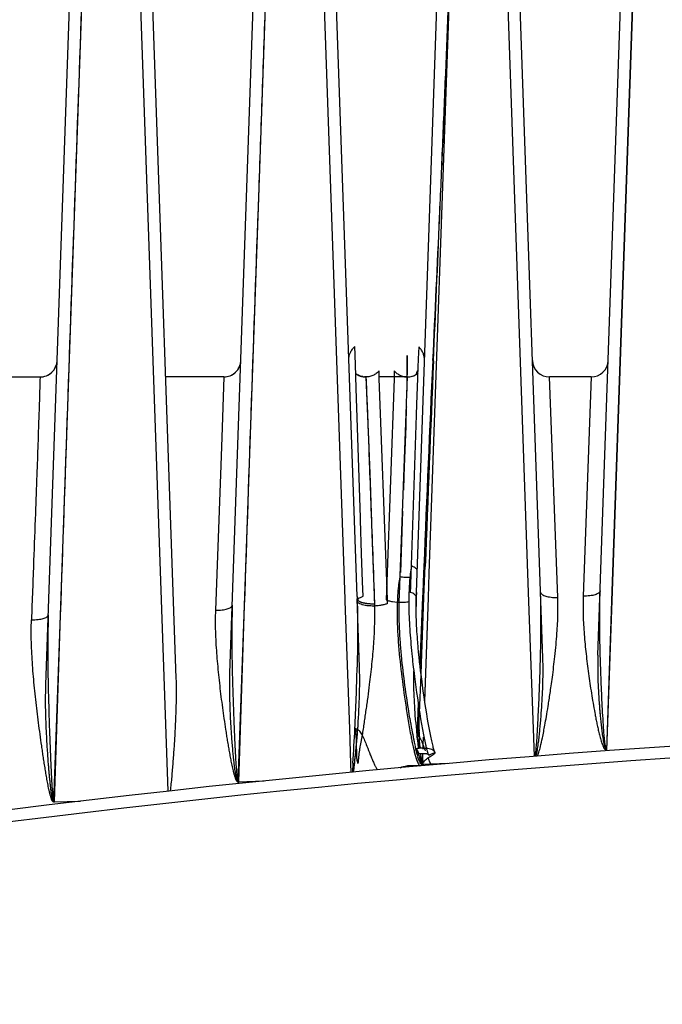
# Model space of a CAD drawing. Header units: inches. Extents: x 0 to 34, y 0 to 22.
# Tile 6 of 108: x 5.9 to 6.9, y 7.7 to 9.3. Entities that reach past the tile are written whole.
import ezdxf

# ---------------------------------------------------------------- set-up
doc = ezdxf.new("R2010")
doc.units = ezdxf.units.IN
doc.header["$LTSCALE"] = 1.87
doc.header["$MEASUREMENT"] = 0
doc.layers.get('0').update_dxf_attribs({"linetype": 'CONTINUOUS'})

msp = doc.modelspace()

# ---------------------------------------------------------------- linework, layer by layer
at = {"color": 6, "linetype": 'CONTINUOUS'}
for p, q in [((5.9241, 8.2344), (5.9792, 9.8128)), ((6.1337, 8.2456), (6.0789, 9.8128)), ((6.22, 8.2535), (6.2745, 9.8128)), ((6.4244, 8.3766), (6.3742, 9.8128)), ((6.5198, 8.3829), (6.5697, 9.8128)), ((6.7231, 8.2773), (6.6695, 9.8128)), ((6.8116, 8.2825), (6.865, 9.8128)), ((5.9476, 8.3465), (5.9942, 9.6784)), ((5.9476, 8.3465), (5.9941, 9.6784)), ((6.0639, 9.6784), (6.1203, 8.0637)), ((6.0639, 9.6784), (6.1203, 8.0637)), ((6.0639, 9.6784), (6.1203, 8.0637)), ((6.2434, 8.3621), (6.2895, 9.6784)), ((6.2434, 8.3621), (6.2894, 9.6784)), ((6.3592, 9.6784), (6.4048, 8.3722)), ((6.3592, 9.6784), (6.4048, 8.3722)), ((6.3592, 9.6784), (6.4048, 8.3722)), ((6.5405, 8.4137), (6.5847, 9.6784)), ((6.5405, 8.4137), (6.5847, 9.6784)), ((6.6545, 9.6784), (6.6997, 8.3829)), ((6.6545, 9.6784), (6.6997, 8.3829)), ((6.6545, 9.6784), (6.6997, 8.3829)), ((6.8347, 8.3852), (6.8798, 9.6784)), ((6.8348, 8.3852), (6.88, 9.6784)), ((6.8348, 8.3852), (6.88, 9.6784)), ((5.9147, 8.7293), (5.8481, 8.7293)), ((6.21, 8.7294), (6.1168, 8.7294)), ((6.21, 8.7294), (6.2068, 8.6321)), ((6.21, 8.7294), (6.21, 8.7294)), ((6.5053, 8.7294), (6.5037, 8.7294)), ((6.8006, 8.7294), (6.7339, 8.7294)), ((6.7472, 8.375), (6.7339, 8.7294)), ((6.8006, 8.7294), (6.7879, 8.3772)), ((6.2068, 8.6321), (6.2047, 8.5726)), ((6.2047, 8.5726), (6.1967, 8.3546)), ((6.5392, 8.375), (6.5405, 8.4137)), ((6.5392, 8.375), (6.5405, 8.4137)), ((6.4048, 8.3722), (6.4049, 8.3689)), ((6.4048, 8.3722), (6.4049, 8.3689)), ((6.4283, 8.263), (6.4245, 8.3729)), ((6.5195, 8.3737), (6.5196, 8.3757)), ((6.5197, 8.3789), (6.5199, 8.3841)), ((6.5333, 8.2081), (6.5392, 8.375)), ((6.5333, 8.2082), (6.5392, 8.375)), ((6.6997, 8.3829), (6.7089, 8.1198)), ((6.6997, 8.3829), (6.7089, 8.1198)), ((6.6997, 8.3829), (6.7089, 8.1198)), ((6.8258, 8.1296), (6.8347, 8.3852)), ((6.8258, 8.1292), (6.8348, 8.3852)), ((6.8258, 8.1293), (6.8348, 8.3852)), ((6.2335, 8.0788), (6.2434, 8.3621)), ((6.2335, 8.0788), (6.2434, 8.3621)), ((6.2345, 8.079), (6.2437, 8.3621)), ((6.4049, 8.3689), (6.4121, 8.1639)), ((6.4049, 8.3689), (6.4121, 8.1639)), ((5.9371, 8.0466), (5.9476, 8.3465)), ((5.9371, 8.0466), (5.9476, 8.3465)), ((5.9379, 8.0467), (5.9478, 8.3465)), ((6.5234, 8.2869), (6.5227, 8.2948)), ((6.5242, 8.2792), (6.5234, 8.2869)), ((6.525, 8.2718), (6.5242, 8.2792)), ((6.5258, 8.2646), (6.525, 8.2718)), ((6.5266, 8.2576), (6.5258, 8.2646)), ((6.5279, 8.2474), (6.5266, 8.2576)), ((6.5309, 8.2246), (6.5296, 8.2342)), ((6.5323, 8.2153), (6.5309, 8.2246)), ((6.5336, 8.2061), (6.5323, 8.2153)), ((6.535, 8.197), (6.5336, 8.2061)), ((6.5365, 8.1881), (6.535, 8.197)), ((6.5379, 8.1794), (6.5365, 8.1881)), ((6.5389, 8.1737), (6.5379, 8.1794)), ((6.5399, 8.1681), (6.5389, 8.1737)), ((6.5409, 8.1628), (6.5399, 8.1681)), ((6.4121, 8.1639), (6.414, 8.1077)), ((6.4121, 8.1639), (6.414, 8.1077)), ((6.5309, 8.138), (6.5313, 8.1506)), ((6.5309, 8.138), (6.5313, 8.1506)), ((6.5418, 8.1575), (6.5409, 8.1628)), ((6.5429, 8.1523), (6.5418, 8.1575)), ((6.5434, 8.1497), (6.5429, 8.1523)), ((6.4213, 8.1165), (6.4235, 8.1384)), ((6.4235, 8.1384), (6.4237, 8.1404)), ((6.5307, 8.1315), (6.5309, 8.138)), ((6.5307, 8.1315), (6.5309, 8.138)), ((6.5289, 8.1326), (6.5265, 8.1326)), ((6.5314, 8.1326), (6.5289, 8.1326)), ((6.53, 8.1127), (6.5304, 8.1235)), ((6.53, 8.1127), (6.5304, 8.1235)), ((6.5406, 8.1187), (6.542, 8.1196)), ((6.542, 8.1196), (6.5454, 8.1217)), ((6.414, 8.1077), (6.4145, 8.0941)), ((6.414, 8.1077), (6.4145, 8.0941)), ((6.5298, 8.1066), (6.5292, 8.1068)), ((6.5294, 8.1093), (6.5298, 8.108)), ((6.5298, 8.1066), (6.5299, 8.1093)), ((6.5298, 8.1066), (6.5299, 8.1093)), ((6.5321, 8.1067), (6.5298, 8.1066)), ((6.5321, 8.1067), (6.5298, 8.1066)), ((6.5299, 8.1093), (6.53, 8.1127)), ((6.5299, 8.1093), (6.53, 8.1127)), ((6.5433, 8.1072), (6.5321, 8.1067)), ((6.5433, 8.1072), (6.5321, 8.1067)), ((6.5705, 8.1083), (6.5433, 8.1072)), ((6.5705, 8.1083), (6.5433, 8.1072)), ((6.2335, 8.0788), (6.2752, 8.0803)), ((6.2335, 8.0788), (6.2751, 8.0803)), ((6.2345, 8.079), (6.2752, 8.0803)), ((5.9371, 8.0466), (5.9799, 8.0476)), ((5.9371, 8.0466), (5.9798, 8.0476)), ((5.9379, 8.0467), (5.9799, 8.0476))]:
    msp.add_line(p, q, dxfattribs=at)
at = {"color": 7, "linetype": 'CONTINUOUS'}
for p, q in [((6.4213, 8.7647), (6.4209, 8.7781)), ((6.5236, 8.7777), (6.5228, 8.7586)), ((6.4223, 8.7316), (6.4213, 8.7647)), ((6.5049, 8.7587), (6.5046, 8.7067)), ((6.5051, 8.7294), (6.5051, 8.7589)), ((6.5228, 8.7586), (6.5218, 8.7308)), ((6.4602, 8.7267), (6.4597, 8.7393)), ((6.4842, 8.7393), (6.4838, 8.7266)), ((6.4224, 8.7301), (6.4223, 8.7316)), ((6.4224, 8.7294), (6.4224, 8.7301)), ((6.4235, 8.6944), (6.4224, 8.7294)), ((6.4387, 8.7293), (6.4392, 8.7162)), ((6.4395, 8.7294), (6.4395, 8.7294)), ((6.4831, 8.7294), (6.4597, 8.7294)), ((6.5037, 8.7294), (6.4601, 8.7294)), ((6.4722, 8.4011), (6.4602, 8.7267)), ((6.4838, 8.7266), (6.4722, 8.4009)), ((6.5053, 8.7294), (6.5037, 8.7294)), ((6.504, 8.6878), (6.5053, 8.7294)), ((6.5051, 8.7232), (6.5051, 8.7294)), ((6.5217, 8.7267), (6.5202, 8.6858)), ((6.5218, 8.7295), (6.5217, 8.7267)), ((6.5218, 8.7308), (6.5218, 8.7295)), ((6.4392, 8.7162), (6.4427, 8.6291)), ((6.424, 8.6796), (6.4235, 8.6944)), ((6.5039, 8.6848), (6.504, 8.6878)), ((6.4298, 8.5037), (6.424, 8.6796)), ((6.4939, 8.4099), (6.5039, 8.6848)), ((6.5202, 8.6858), (6.5196, 8.6681)), ((6.5196, 8.6681), (6.5115, 8.4269)), ((6.5026, 8.6496), (6.5008, 8.5989)), ((6.4427, 8.6291), (6.4453, 8.5605)), ((6.5008, 8.5989), (6.4998, 8.5699)), ((6.4998, 8.5699), (6.499, 8.5472)), ((6.4453, 8.5605), (6.4483, 8.4773)), ((6.4977, 8.5135), (6.4941, 8.4151)), ((6.43, 8.499), (6.4298, 8.5037)), ((6.4318, 8.4458), (6.43, 8.499)), ((6.4483, 8.4773), (6.4524, 8.3645)), ((6.4334, 8.4002), (6.4318, 8.4458)), ((6.5118, 8.4257), (6.51, 8.4131)), ((6.5113, 8.4232), (6.5111, 8.4156)), ((6.5115, 8.4269), (6.5113, 8.4232)), ((6.5316, 8.4249), (6.5312, 8.414)), ((6.5335, 8.4139), (6.5339, 8.4249)), ((6.4933, 8.3937), (6.4939, 8.4099)), ((6.5111, 8.4156), (6.5103, 8.3925)), ((6.5312, 8.414), (6.5299, 8.3824)), ((6.532, 8.3752), (6.5335, 8.4139)), ((6.4342, 8.3769), (6.4334, 8.4002)), ((6.4722, 8.4009), (6.4712, 8.3712)), ((6.4732, 8.3715), (6.4722, 8.4011)), ((6.4923, 8.3673), (6.4933, 8.3937)), ((6.5103, 8.3925), (6.51, 8.3832)), ((6.4244, 8.3766), (6.4245, 8.3729)), ((6.4712, 8.3712), (6.4729, 8.3705)), ((6.4734, 8.3653), (6.4732, 8.3715)), ((6.5194, 8.3749), (6.5196, 8.3757)), ((6.5198, 8.3829), (6.5196, 8.3757)), ((6.5296, 8.3753), (6.5253, 8.2692)), ((6.528, 8.2691), (6.532, 8.3752)), ((6.5299, 8.3824), (6.5296, 8.3753)), ((6.4248, 8.3687), (6.4246, 8.3696)), ((6.4815, 8.3683), (6.4891, 8.3674)), ((6.4246, 8.268), (6.4245, 8.2631)), ((6.5253, 8.2692), (6.5253, 8.2674)), ((6.5273, 8.2509), (6.528, 8.2691)), ((6.525, 8.1894), (6.5273, 8.2509)), ((6.5227, 8.2035), (6.5223, 8.1924)), ((6.5223, 8.1924), (6.5209, 8.1558)), ((6.5239, 8.1608), (6.525, 8.1894)), ((6.5266, 8.1801), (6.5311, 8.1545)), ((6.4325, 8.1536), (6.4292, 8.1369)), ((6.5209, 8.1558), (6.5207, 8.1509)), ((6.5236, 8.1508), (6.5237, 8.1556)), ((6.5247, 8.1503), (6.5236, 8.1508)), ((6.5237, 8.1556), (6.5239, 8.1608)), ((6.5311, 8.1545), (6.5344, 8.139)), ((6.5256, 8.1346), (6.5249, 8.1448)), ((6.5168, 8.1254), (6.5194, 8.1162)), ((6.521, 8.1226), (6.5187, 8.1313)), ((6.5306, 8.124), (6.527, 8.1239)), ((6.528, 8.1128), (6.5273, 8.1204)), ((6.5366, 8.1301), (6.5371, 8.1281)), ((6.5371, 8.1281), (6.5376, 8.1264)), ((6.5385, 8.1238), (6.5397, 8.1217)), ((6.4177, 8.1085), (6.4168, 8.0943)), ((6.5194, 8.1162), (6.5215, 8.1105)), ((6.5202, 8.1051), (6.5273, 8.1053)), ((6.5248, 8.105), (6.5259, 8.1041)), ((6.53, 8.1081), (6.5278, 8.1128)), ((6.5285, 8.1146), (6.5288, 8.113)), ((6.5299, 8.1054), (6.5295, 8.1056))]:
    msp.add_line(p, q, dxfattribs=at)
for points in [[(6.4222, 8.7348), (6.4224, 8.7347), (6.4226, 8.7346), (6.4227, 8.7345), (6.4229, 8.7343), (6.4231, 8.7342), (6.4232, 8.7341), (6.4234, 8.734), (6.4236, 8.7339), (6.4238, 8.7338), (6.4239, 8.7337), (6.4241, 8.7335)], [(6.4241, 8.7335), (6.4244, 8.7334), (6.4247, 8.7332), (6.4249, 8.7331), (6.4252, 8.7329), (6.4255, 8.7328), (6.4257, 8.7326), (6.426, 8.7325), (6.4263, 8.7323), (6.4266, 8.7322), (6.4269, 8.732), (6.4272, 8.7319), (6.4274, 8.7318), (6.4277, 8.7317), (6.428, 8.7315), (6.4283, 8.7314)], [(6.4283, 8.7314), (6.4287, 8.7312), (6.4292, 8.7311), (6.4296, 8.7309), (6.43, 8.7308), (6.4305, 8.7306), (6.4309, 8.7305), (6.4314, 8.7304), (6.4318, 8.7303), (6.4323, 8.7302), (6.4327, 8.73), (6.4332, 8.73), (6.4336, 8.7299), (6.4341, 8.7298), (6.4345, 8.7297), (6.435, 8.7296), (6.4354, 8.7296), (6.4359, 8.7295), (6.4364, 8.7295), (6.4368, 8.7295), (6.4373, 8.7294), (6.4377, 8.7294), (6.4382, 8.7294), (6.4387, 8.7294)], [(6.4524, 8.3645), (6.4515, 8.3645), (6.4507, 8.3645), (6.4498, 8.3645), (6.4489, 8.3645), (6.4481, 8.3645), (6.4472, 8.3645), (6.4464, 8.3645), (6.4456, 8.3646), (6.4447, 8.3646), (6.4439, 8.3647), (6.4431, 8.3648), (6.4423, 8.3648), (6.4415, 8.3649), (6.4407, 8.365), (6.4399, 8.3651), (6.4391, 8.3652), (6.4384, 8.3653), (6.4376, 8.3655), (6.4369, 8.3656), (6.4362, 8.3657), (6.4355, 8.3659), (6.4348, 8.366), (6.4342, 8.3662), (6.4335, 8.3664), (6.4329, 8.3666), (6.4323, 8.3667), (6.4317, 8.3669), (6.4311, 8.3671), (6.4306, 8.3673), (6.43, 8.3676), (6.4295, 8.3678), (6.429, 8.368), (6.4286, 8.3682), (6.4281, 8.3685), (6.4277, 8.3687), (6.4273, 8.369), (6.427, 8.3692), (6.4266, 8.3695), (6.4263, 8.3697), (6.426, 8.37), (6.4257, 8.3703), (6.4255, 8.3705), (6.4253, 8.3708)]]:
    msp.add_lwpolyline(points, dxfattribs=at)
at = {"color": 6, "linetype": 'CONTINUOUS'}
for points in [[(6.5193, 8.3586), (6.5193, 8.3635), (6.5194, 8.3686), (6.5195, 8.3737)], [(6.5194, 8.3488), (6.5193, 8.3537), (6.5193, 8.3586)], [(6.5227, 8.2948), (6.5219, 8.303), (6.5216, 8.3073), (6.5213, 8.3117), (6.5209, 8.3161), (6.5207, 8.3206), (6.5204, 8.3252), (6.5201, 8.3299), (6.5199, 8.3346), (6.5197, 8.3393), (6.5195, 8.3441), (6.5194, 8.3488)], [(6.5296, 8.2342), (6.5283, 8.244), (6.5279, 8.2474)], [(6.5465, 8.1359), (6.546, 8.138), (6.5455, 8.1401), (6.5449, 8.1424), (6.5444, 8.1448), (6.5439, 8.1472), (6.5434, 8.1497)], [(6.5488, 8.1273), (6.5482, 8.1292), (6.5478, 8.1308), (6.5474, 8.1323), (6.5469, 8.134), (6.5465, 8.1359)], [(6.5265, 8.1326), (6.5242, 8.1324), (6.5217, 8.1322), (6.5196, 8.1319)], [(6.536, 8.1324), (6.5337, 8.1325), (6.5314, 8.1326)], [(6.5405, 8.1318), (6.5383, 8.1321), (6.536, 8.1324)], [(6.5375, 8.1166), (6.5391, 8.1177), (6.5406, 8.1187)], [(6.5397, 8.1217), (6.5415, 8.1226), (6.543, 8.1233), (6.5443, 8.1239), (6.5455, 8.1243), (6.5465, 8.1247), (6.5474, 8.125), (6.5481, 8.1251), (6.5487, 8.1253), (6.5492, 8.1253), (6.5495, 8.1253), (6.5496, 8.1253)], [(6.5492, 8.1272), (6.548, 8.1286), (6.5464, 8.1298), (6.5446, 8.1306), (6.5427, 8.1313), (6.5405, 8.1318)], [(6.5454, 8.1217), (6.5463, 8.1223), (6.5471, 8.1228), (6.5478, 8.1233), (6.5484, 8.1237), (6.5489, 8.1241), (6.5493, 8.1244), (6.5496, 8.1247), (6.5497, 8.1249), (6.5499, 8.1251), (6.5498, 8.1258), (6.5492, 8.1272)], [(6.5496, 8.1253), (6.5494, 8.1257), (6.5488, 8.1273)], [(6.5271, 8.1126), (6.5283, 8.1111), (6.5293, 8.1096), (6.5294, 8.1093)], [(6.5298, 8.108), (6.5304, 8.1096), (6.5315, 8.1111), (6.5328, 8.1126), (6.5342, 8.114), (6.5359, 8.1153), (6.5375, 8.1166)]]:
    msp.add_lwpolyline(points, dxfattribs=at)
for centre, radius, start, end in [((5.9147, 8.757), 0.0276, 270, 357.9871), ((6.21, 8.757), 0.0276, 270, 357.994), ((6.7339, 8.757), 0.0276, 182.0013, 270), ((6.8006, 8.757), 0.0276, 270, 358.0001), ((6.4387, 8.757), 0.0276, 232.6196, 270), ((3.8627, 8.351), 2.8575, 358.4231, 359.0947), ((9.5849, 8.3296), 3.362, 180.9838, 181.4735), ((9.4054, 8.3059), 3.4784, 180.8254, 181.3634), ((8.1846, -10.4898), 18.668, 77.29666, 102.7041), ((4.6838, 8.2859), 1.746, 355.9615, 356.0854), ((7.5711, 8.2567), 1.0555, 184.4529, 185.6683), ((7.5705, 8.2566), 1.0549, 184.4592, 185.6685), ((8.1846, -10.4893), 18.6483, 77.60744, 102.39257), ((5.2551, 8.2445), 1.1732, 354.9108, 356.0115), ((4.888, 8.2733), 1.5414, 355.2175, 355.8923), ((7.3935, 8.2393), 0.8771, 185.6849, 185.8889), ((7.3923, 8.2392), 0.8759, 185.6848, 185.8961), ((7.2697, 8.2264), 0.7526, 185.8784, 186.4664), ((7.2672, 8.2261), 0.7501, 185.8856, 186.4756), ((5.3037, 8.237), 1.1241, 354.3612, 354.9731), ((5.0277, 8.2615), 1.4012, 354.9635, 355.2204), ((7.0964, 8.2067), 0.5782, 186.4626, 187.118), ((7.0938, 8.2064), 0.5755, 186.4718, 187.1298), ((6.9834, 8.1927), 0.4644, 187.1294, 187.472), ((6.9822, 8.1925), 0.4631, 187.1415, 187.4723), ((5.6331, 8.2041), 0.7931, 353.1716, 354.389)]:
    msp.add_arc(centre, radius, start, end, dxfattribs=at)
at = {"color": 7, "linetype": 'CONTINUOUS'}
for centre, radius, start, end in [((76.339, 5.5786), 69.8653, 177.393692, 177.665087), ((97.2629, 4.9155), 90.7968, 177.576109, 177.784928), ((6.4387, 8.7565), 0.0272, 232.6033, 271.7514), ((6.5053, 8.757), 0.0276, 268.7278, 303.2844), ((6.8198, 8.3766), 0.312, 173.2743, 175.9907), ((6.788, 8.3586), 0.2991, 173.3821, 176.2322), ((5.2726, 8.3327), 1.1526, 1.8345, 1.9997), ((6.8465, 8.3544), 0.3577, 176.1743, 177.8682), ((7.6508, 8.3364), 1.1319, 178.01, 178.778), ((6.4497, 8.4429), 0.0816, 270.3718, 271.8713), ((6.9108, 8.3519), 0.4221, 177.8553, 179.7819), ((6.4944, 8.4455), 0.0782, 266.0898, 268.5049), ((7.8832, 8.4237), 1.3778, 185.7965, 186.5005), ((2.9868, 8.3362), 3.4385, 357.1344, 358.7826), ((8.0723, 8.4452), 1.5681, 186.4959, 187.231), ((8.2923, 8.4727), 1.7898, 187.2184, 189.4081), ((7.8037, 8.3942), 1.3119, 189.3609, 190.1762), ((10.744, 8.3831), 4.226, 182.5868, 182.8257), ((8.7463, 8.2834), 2.2257, 182.7954, 183.1575), ((1.868, 8.3971), 4.5589, 356.3713, 357.0729), ((7.2756, 8.2976), 0.7783, 190.8466, 191.0229), ((7.3838, 8.3185), 0.8852, 190.1589, 191.1351), ((6.394, 8.1137), 0.132, 15.7864, 16.3275), ((8.3818, 8.2655), 1.8608, 183.227, 183.5479), ((4.7049, 8.0381), 1.8231, 3.3564, 3.5316), ((7.1652, 8.276), 0.6659, 191.0133, 191.6187), ((6.9567, 8.2328), 0.4529, 191.5791, 192.8083), ((7.1315, 8.2692), 0.6281, 191.1652, 191.6607), ((7.0175, 8.2457), 0.5117, 191.6598, 192.1564), ((6.9238, 8.2255), 0.4159, 192.1568, 192.6619), ((6.8528, 8.2095), 0.3431, 192.6624, 193.1737), ((6.0877, 8.0435), 0.4463, 11.4983, 11.9949), ((6.6587, 8.1472), 0.1337, 185.4362, 186.3233), ((6.4205, 8.0959), 0.1181, 22.3482, 23.4818), ((6.3668, 8.0739), 0.1762, 21.4692, 22.3524), ((6.2751, 8.0378), 0.2747, 20.8255, 21.4756), ((6.1133, 7.9762), 0.4478, 20.443, 20.8336), ((6.7939, 8.1982), 0.2662, 192.8651, 194.3244), ((6.7868, 8.1941), 0.2786, 192.801, 194.2901), ((6.6484, 8.1575), 0.1321, 195.33, 197.1292), ((7.1131, 8.3837), 0.645, 204.0243, 204.5399), ((6.529, 8.0771), 0.0469, 92.4709, 95.9714), ((4.7031, 7.7798), 1.8558, 10.3934, 10.688), ((5.5729, 7.7749), 1.0245, 20.1978, 20.4332), ((6.8491, 8.213), 0.3234, 194.4405, 194.8648), ((6.5665, 8.1614), 0.1266, 204.6929, 205.7974), ((7.2388, 8.4411), 0.7832, 204.5359, 204.7806), ((6.5345, 7.799), 0.3064, 90.8483, 91.3401), ((6.4327, 8.1072), 0.0955, 2.3372, 3.3983), ((6.2435, 8.0604), 0.2901, 9.6946, 10.4309), ((6.3628, 8.081), 0.169, 9.2029, 9.6369), ((6.3935, 8.086), 0.1379, 8.6185, 9.2046), ((6.4147, 8.0892), 0.1165, 7.9858, 8.6168), ((7.3363, 8.4862), 0.8906, 205.1239, 205.2826), ((6.5573, 8.0999), 0.0076, 100.7667, 109.8813)]:
    msp.add_arc(centre, radius, start, end, dxfattribs=at)
at = {"color": 6, "linetype": 'CONTINUOUS'}
for points, knots in [([(5.9478, 8.3465), (5.9516, 8.4575), (5.9591, 8.6795), (5.9708, 9.0124), (5.9825, 9.3454), (5.9902, 9.5674), (5.9941, 9.6784)], [0, 0, 0, 0, 0.25, 0.5, 0.75, 1, 1, 1, 1]), ([(6.2437, 8.3621), (6.2474, 8.4718), (6.2548, 8.6912), (6.2645, 8.9654), (6.2722, 9.1848), (6.2798, 9.4042), (6.2856, 9.5687), (6.2894, 9.6784)], [0, 0, 0, 0, 0.25, 0.5, 0.625, 0.75, 1, 1, 1, 1]), ([(5.9339, 8.7371), (5.9364, 8.7395), (5.9406, 8.7454), (5.9422, 8.7524), (5.9423, 8.7559)], [0, 0, 0, 0, 0.50003, 1, 1, 1, 1]), ([(6.2292, 8.7371), (6.2317, 8.7395), (6.2358, 8.7454), (6.2374, 8.7525), (6.2376, 8.756)], [0, 0, 0, 0, 0.500004, 1, 1, 1, 1]), ([(5.9147, 8.7293), (5.9182, 8.7293), (5.9253, 8.7307), (5.9314, 8.7346), (5.9339, 8.7371)], [0, 0, 0, 0, 0.500064, 1, 1, 1, 1]), ([(6.21, 8.7294), (6.2135, 8.7294), (6.2206, 8.7307), (6.2266, 8.7347), (6.2292, 8.7371)], [0, 0, 0, 0, 0.500035, 1, 1, 1, 1]), ([(5.9147, 8.7293), (5.9147, 8.7279), (5.9146, 8.7241), (5.9144, 8.7168), (5.9141, 8.7067), (5.9137, 8.6941), (5.9132, 8.6792), (5.9124, 8.6549), (5.9112, 8.6188), (5.9094, 8.5678), (5.9071, 8.5053), (5.9042, 8.4278), (5.9021, 8.3709), (5.9009, 8.3392)], [0, 0, 0, 0, 0.010775, 0.02968, 0.055924, 0.088454, 0.126673, 0.170433, 0.275291, 0.404447, 0.562024, 0.756236, 1, 1, 1, 1]), ([(6.7147, 8.1203), (6.7154, 8.1222), (6.7171, 8.1272), (6.7197, 8.1369), (6.7229, 8.1514), (6.726, 8.1675), (6.729, 8.1845), (6.7318, 8.2015), (6.7343, 8.2181), (6.7366, 8.2336), (6.7393, 8.2533), (6.7419, 8.2753), (6.7443, 8.2989), (6.7463, 8.3218), (6.7475, 8.3471), (6.7475, 8.3663), (6.7472, 8.375)], [0, 0, 0, 0, 0.02446, 0.061527, 0.116658, 0.197685, 0.2517, 0.317899, 0.399039, 0.446484, 0.500129, 0.63119, 0.704895, 0.775992, 0.898479, 1, 1, 1, 1]), ([(6.7198, 8.3059), (6.72, 8.3189), (6.7203, 8.3448), (6.7198, 8.3707), (6.7194, 8.3836)], [0, 0, 0, 0, 0.500801, 1, 1, 1, 1]), ([(6.7194, 8.3836), (6.7194, 8.3833), (6.7195, 8.3826), (6.72, 8.3816), (6.7208, 8.3807), (6.7222, 8.3795), (6.7245, 8.3782), (6.7278, 8.377), (6.7318, 8.3761), (6.7364, 8.3754), (6.7416, 8.375), (6.7453, 8.375), (6.7472, 8.375)], [0, 0, 0, 0, 0.032498, 0.0672, 0.105588, 0.148455, 0.247065, 0.359411, 0.489033, 0.642495, 0.815891, 1, 1, 1, 1]), ([(6.7879, 8.3772), (6.7878, 8.3721), (6.7876, 8.3619), (6.7878, 8.3465), (6.7885, 8.331), (6.7896, 8.3155), (6.7909, 8.2998), (6.7926, 8.2842), (6.7944, 8.2685), (6.7965, 8.2527), (6.7987, 8.2369), (6.8012, 8.2211), (6.8038, 8.2053), (6.8061, 8.1922), (6.8081, 8.1816), (6.8096, 8.1737), (6.8113, 8.1658), (6.8131, 8.158), (6.8147, 8.1515), (6.8162, 8.1463), (6.8174, 8.1424), (6.8187, 8.1386), (6.82, 8.1355), (6.8211, 8.1334), (6.8218, 8.1322), (6.8224, 8.1314), (6.8229, 8.1308), (6.8234, 8.1303), (6.8238, 8.13), (6.8242, 8.1297), (6.8247, 8.1294), (6.8252, 8.1294), (6.8255, 8.1295), (6.8257, 8.1296)], [0, 0, 0, 0, 0.060263, 0.120982, 0.182121, 0.243637, 0.305492, 0.367651, 0.43008, 0.492749, 0.555629, 0.618696, 0.681926, 0.745299, 0.777034, 0.808798, 0.840588, 0.872404, 0.904242, 0.92017, 0.936104, 0.952042, 0.967985, 0.975961, 0.97995, 0.98394, 0.987938, 0.989916, 0.991915, 0.993973, 0.995965, 0.997952, 1, 1, 1, 1]), ([(6.8152, 8.3858), (6.8152, 8.3855), (6.815, 8.3848), (6.8145, 8.3839), (6.8138, 8.3829), (6.8124, 8.3818), (6.8102, 8.3805), (6.8069, 8.3793), (6.8031, 8.3783), (6.7985, 8.3776), (6.7934, 8.3772), (6.7898, 8.3771), (6.7879, 8.3772)], [0, 0, 0, 0, 0.032774, 0.067677, 0.10617, 0.149049, 0.247485, 0.359634, 0.489054, 0.642249, 0.81554, 1, 1, 1, 1]), ([(6.8151, 8.2916), (6.8148, 8.3074), (6.8143, 8.3388), (6.8146, 8.3702), (6.8152, 8.3858)], [0, 0, 0, 0, 0.500933, 1, 1, 1, 1]), ([(6.1967, 8.3546), (6.1985, 8.3545), (6.2021, 8.3546), (6.2073, 8.3549), (6.2118, 8.3556), (6.2156, 8.3566), (6.2188, 8.3577), (6.2211, 8.3589), (6.2224, 8.36), (6.2232, 8.3609), (6.2237, 8.3618), (6.2238, 8.3625), (6.2238, 8.3628)], [0, 0, 0, 0, 0.18604, 0.360609, 0.51471, 0.644642, 0.756843, 0.85469, 0.89696, 0.934606, 0.968441, 1, 1, 1, 1]), ([(6.2238, 8.3628), (6.2233, 8.3476), (6.2229, 8.3173), (6.2231, 8.287), (6.2234, 8.2719)], [0, 0, 0, 0, 0.499204, 1, 1, 1, 1]), ([(5.9379, 8.0467), (5.9378, 8.0466), (5.9377, 8.0464), (5.9375, 8.0462), (5.9373, 8.046), (5.937, 8.046), (5.9367, 8.0461), (5.9363, 8.0463), (5.9359, 8.0466), (5.9355, 8.047), (5.935, 8.0476), (5.9344, 8.0484), (5.9339, 8.0495), (5.9334, 8.0506), (5.933, 8.0517), (5.9324, 8.0532), (5.9319, 8.0551), (5.9312, 8.0573), (5.9306, 8.0596), (5.93, 8.0619), (5.9295, 8.0643), (5.9288, 8.0673), (5.928, 8.0712), (5.9271, 8.0758), (5.9263, 8.0805), (5.9254, 8.0852), (5.9244, 8.0914), (5.9231, 8.0991), (5.9216, 8.1085), (5.9201, 8.1178), (5.9188, 8.1271), (5.9169, 8.1396), (5.9148, 8.1551), (5.9123, 8.1737), (5.9092, 8.1985), (5.9064, 8.2232), (5.9041, 8.2479), (5.9022, 8.2724), (5.9005, 8.3028), (5.9005, 8.3271), (5.9009, 8.3392)], [0, 0, 0, 0, 0.001035, 0.002092, 0.003085, 0.004036, 0.005054, 0.00613, 0.008196, 0.010148, 0.012127, 0.016114, 0.020086, 0.024061, 0.028034, 0.032007, 0.039952, 0.047896, 0.055839, 0.063782, 0.071723, 0.079663, 0.095541, 0.111416, 0.127286, 0.143152, 0.159013, 0.19072, 0.222408, 0.254072, 0.285711, 0.317324, 0.380463, 0.443463, 0.506309, 0.631435, 0.693654, 0.755613, 0.878568, 1, 1, 1, 1]), ([(5.9009, 8.3392), (5.9028, 8.3391), (5.9064, 8.3392), (5.9115, 8.3395), (5.916, 8.3402), (5.9198, 8.3411), (5.923, 8.3422), (5.9253, 8.3434), (5.9266, 8.3445), (5.9274, 8.3453), (5.9279, 8.3462), (5.928, 8.3468), (5.928, 8.3471)], [0, 0, 0, 0, 0.186892, 0.362166, 0.516775, 0.646997, 0.759239, 0.856775, 0.898713, 0.935889, 0.969127, 1, 1, 1, 1]), ([(5.928, 8.3471), (5.9275, 8.3319), (5.927, 8.3015), (5.9272, 8.271), (5.9274, 8.2558)], [0, 0, 0, 0, 0.49926, 1, 1, 1, 1]), ([(6.1967, 8.3546), (6.1965, 8.3489), (6.1963, 8.3375), (6.1965, 8.3203), (6.1973, 8.303), (6.1984, 8.2856), (6.1999, 8.2682), (6.2016, 8.2507), (6.2035, 8.2331), (6.2056, 8.2155), (6.2079, 8.1979), (6.2104, 8.1803), (6.2126, 8.1656), (6.2144, 8.1538), (6.2158, 8.145), (6.2173, 8.1361), (6.2188, 8.1273), (6.2202, 8.12), (6.2213, 8.1141), (6.2221, 8.1097), (6.2231, 8.1053), (6.224, 8.1009), (6.2249, 8.0972), (6.2256, 8.0943), (6.2262, 8.0922), (6.2268, 8.09), (6.2274, 8.0879), (6.2282, 8.0857), (6.2288, 8.084), (6.2294, 8.0826), (6.2299, 8.0816), (6.2305, 8.0806), (6.2311, 8.0797), (6.2318, 8.079), (6.2323, 8.0785), (6.2327, 8.0782), (6.2331, 8.0781), (6.2334, 8.0781), (6.2336, 8.0781), (6.2339, 8.0782), (6.2342, 8.0782), (6.2345, 8.0785), (6.2345, 8.0788), (6.2345, 8.079)], [0, 0, 0, 0, 0.060422, 0.121278, 0.182533, 0.244142, 0.306068, 0.368276, 0.430733, 0.493407, 0.556273, 0.619304, 0.682481, 0.714117, 0.745781, 0.777473, 0.809189, 0.840928, 0.856805, 0.872688, 0.888575, 0.904466, 0.920363, 0.928312, 0.936263, 0.944215, 0.952168, 0.960122, 0.968077, 0.972056, 0.976034, 0.980014, 0.983994, 0.987973, 0.989963, 0.991984, 0.992977, 0.993951, 0.994948, 0.995996, 0.997037, 0.997994, 1, 1, 1, 1]), ([(6.8258, 8.1296), (6.8256, 8.13), (6.8254, 8.1306), (6.8251, 8.1314), (6.8248, 8.132), (6.8246, 8.1326), (6.8243, 8.1334), (6.8241, 8.1344), (6.8238, 8.1357), (6.8235, 8.1373), (6.8232, 8.1394), (6.8228, 8.142), (6.8225, 8.1453), (6.822, 8.1495), (6.8216, 8.1546), (6.821, 8.1614), (6.8202, 8.1732), (6.8192, 8.1902), (6.8181, 8.2105), (6.8172, 8.2308), (6.8164, 8.2511), (6.8157, 8.2713), (6.8153, 8.2849), (6.8151, 8.2916)], [0, 0, 0, 0, 0.007837, 0.011754, 0.015673, 0.019585, 0.023491, 0.031335, 0.039167, 0.04699, 0.062647, 0.078302, 0.093957, 0.125263, 0.156567, 0.187867, 0.250457, 0.375593, 0.50066, 0.625649, 0.750544, 0.875334, 1, 1, 1, 1]), ([(6.7123, 8.1201), (6.7132, 8.1233), (6.7144, 8.1298), (6.7158, 8.1396), (6.717, 8.1495), (6.718, 8.1594), (6.719, 8.1693), (6.7201, 8.1824), (6.7213, 8.1988), (6.7225, 8.2185), (6.7235, 8.2446), (6.7236, 8.2642), (6.7231, 8.2773)], [0, 0, 0, 0, 0.063038, 0.126028, 0.188972, 0.251864, 0.314696, 0.377464, 0.502782, 0.627763, 0.752345, 1, 1, 1, 1]), ([(6.8116, 8.2825), (6.8113, 8.2762), (6.8112, 8.2634), (6.8115, 8.2441), (6.8123, 8.2249), (6.8135, 8.2055), (6.8148, 8.1894), (6.8161, 8.1765), (6.8171, 8.1668), (6.8181, 8.1588), (6.819, 8.1523), (6.8198, 8.1475), (6.8207, 8.1427), (6.8215, 8.1387), (6.8223, 8.1356), (6.8231, 8.1333), (6.8244, 8.1311), (6.8253, 8.1298), (6.8258, 8.1292)], [0, 0, 0, 0, 0.123522, 0.247586, 0.372127, 0.497074, 0.622368, 0.685129, 0.747957, 0.810846, 0.842313, 0.873792, 0.905286, 0.936805, 0.952604, 0.968332, 0.984139, 1, 1, 1, 1]), ([(6.8116, 8.2825), (6.8113, 8.2762), (6.8112, 8.2634), (6.8115, 8.2442), (6.8123, 8.2249), (6.8133, 8.2088), (6.8143, 8.1959), (6.8151, 8.1862), (6.8161, 8.1766), (6.8171, 8.1669), (6.8183, 8.1572), (6.8195, 8.1492), (6.8205, 8.1436), (6.8212, 8.1404), (6.8217, 8.138), (6.8223, 8.1357), (6.823, 8.1337), (6.8236, 8.1322), (6.8242, 8.1312), (6.825, 8.1302), (6.8255, 8.1296), (6.8258, 8.1293)], [0, 0, 0, 0, 0.123536, 0.247616, 0.37217, 0.497133, 0.559749, 0.622444, 0.685213, 0.748048, 0.810945, 0.873895, 0.905391, 0.921144, 0.9369, 0.95266, 0.968419, 0.976314, 0.984192, 0.992095, 1, 1, 1, 1]), ([(6.4255, 8.1629), (6.4267, 8.1796), (6.4281, 8.2047), (6.4288, 8.2381), (6.4286, 8.2547), (6.4283, 8.263)], [0, 0, 0, 0, 0.502036, 0.751639, 1, 1, 1, 1]), ([(6.711, 8.12), (6.7114, 8.1231), (6.7121, 8.1295), (6.713, 8.139), (6.7137, 8.1485), (6.7143, 8.158), (6.7148, 8.1676), (6.7155, 8.1803), (6.7166, 8.2025), (6.7179, 8.2343), (6.7188, 8.2597), (6.7191, 8.2724)], [0, 0, 0, 0, 0.062616, 0.125211, 0.1878, 0.25038, 0.312942, 0.375491, 0.500552, 0.750457, 1, 1, 1, 1]), ([(6.1244, 8.0642), (6.1254, 8.0717), (6.1266, 8.0831), (6.1279, 8.0983), (6.1291, 8.1135), (6.1305, 8.1324), (6.1319, 8.1552), (6.1331, 8.1779), (6.1341, 8.208), (6.1342, 8.2306), (6.1337, 8.2456)], [0, 0, 0, 0, 0.125894, 0.188799, 0.25165, 0.377189, 0.50249, 0.627489, 0.752128, 1, 1, 1, 1]), ([(6.2335, 8.0788), (6.2333, 8.0788), (6.2328, 8.079), (6.2324, 8.0795), (6.232, 8.0801), (6.2315, 8.0814), (6.2308, 8.0834), (6.2302, 8.0861), (6.2296, 8.0888), (6.2292, 8.0915), (6.2286, 8.0952), (6.2279, 8.0998), (6.2272, 8.1053), (6.2266, 8.1108), (6.226, 8.1163), (6.2253, 8.1236), (6.2244, 8.1328), (6.2235, 8.1438), (6.2227, 8.1549), (6.222, 8.1659), (6.2213, 8.1769), (6.2206, 8.1915), (6.2199, 8.2098), (6.2195, 8.2317), (6.2198, 8.2463), (6.22, 8.2535)], [0, 0, 0, 0, 0.003931, 0.007874, 0.011814, 0.015753, 0.031495, 0.047241, 0.062986, 0.078728, 0.094468, 0.12594, 0.157401, 0.188852, 0.22029, 0.251716, 0.314527, 0.37728, 0.439968, 0.502584, 0.565121, 0.627573, 0.752185, 0.876352, 1, 1, 1, 1]), ([(6.5188, 8.1747), (6.5177, 8.1884), (6.516, 8.2158), (6.5154, 8.2433), (6.5156, 8.257)], [0, 0, 0, 0, 0.501694, 1, 1, 1, 1]), ([(6.5188, 8.1746), (6.5177, 8.1883), (6.516, 8.2158), (6.5154, 8.2433), (6.5156, 8.257)], [0, 0, 0, 0, 0.501696, 1, 1, 1, 1]), ([(5.9371, 8.0466), (5.9366, 8.0466), (5.9361, 8.0473), (5.9357, 8.0482), (5.9353, 8.0491), (5.935, 8.0503), (5.9345, 8.0522), (5.934, 8.0547), (5.9335, 8.0576), (5.933, 8.0605), (5.9326, 8.0635), (5.9322, 8.0664), (5.9318, 8.0704), (5.9312, 8.0753), (5.9306, 8.0812), (5.93, 8.0871), (5.9295, 8.093), (5.929, 8.099), (5.9283, 8.1068), (5.9276, 8.1167), (5.9268, 8.1285), (5.926, 8.1403), (5.9254, 8.1521), (5.9246, 8.1679), (5.9239, 8.1875), (5.9236, 8.211), (5.9238, 8.2266), (5.9241, 8.2344)], [0, 0, 0, 0, 0.007615, 0.011554, 0.015491, 0.023364, 0.031236, 0.046979, 0.06272, 0.078459, 0.094196, 0.109931, 0.125663, 0.15712, 0.188567, 0.220004, 0.251429, 0.282841, 0.314241, 0.376999, 0.439696, 0.502325, 0.564881, 0.627354, 0.752023, 0.876263, 1, 1, 1, 1]), ([(6.224, 8.2431), (6.2242, 8.2363), (6.2246, 8.2225), (6.2253, 8.2018), (6.2259, 8.1846), (6.2265, 8.1708), (6.2269, 8.1604), (6.2274, 8.1501), (6.2278, 8.1397), (6.2284, 8.1294), (6.2288, 8.1207), (6.2292, 8.1138), (6.2296, 8.1087), (6.2299, 8.1035), (6.2303, 8.0983), (6.2307, 8.094), (6.231, 8.0906), (6.2313, 8.0884), (6.2315, 8.0867), (6.2316, 8.0854), (6.2318, 8.0841), (6.2321, 8.0829), (6.2323, 8.0818), (6.2325, 8.081), (6.2327, 8.0803), (6.2329, 8.0798), (6.2331, 8.0794), (6.2333, 8.0792), (6.2335, 8.0789), (6.2338, 8.0789), (6.2342, 8.0789), (6.2344, 8.079), (6.2345, 8.079)], [0, 0, 0, 0, 0.124713, 0.249522, 0.374412, 0.436885, 0.499375, 0.56188, 0.624399, 0.686932, 0.749477, 0.780754, 0.812033, 0.843315, 0.874599, 0.905886, 0.92153, 0.937175, 0.944998, 0.952821, 0.960645, 0.968464, 0.976302, 0.980209, 0.984065, 0.988035, 0.990109, 0.992109, 0.99399, 0.99592, 0.997969, 1, 1, 1, 1]), ([(5.928, 8.2231), (5.9282, 8.2158), (5.9286, 8.201), (5.9293, 8.1789), (5.9299, 8.1604), (5.9305, 8.1456), (5.9309, 8.1345), (5.9313, 8.1235), (5.9318, 8.1124), (5.9323, 8.1013), (5.9328, 8.092), (5.9331, 8.0847), (5.9334, 8.0791), (5.9338, 8.0736), (5.9341, 8.068), (5.9345, 8.0625), (5.9349, 8.0583), (5.9352, 8.0556), (5.9353, 8.0542), (5.9355, 8.0528), (5.9357, 8.0515), (5.9359, 8.0503), (5.936, 8.0494), (5.9362, 8.0487), (5.9364, 8.0482), (5.9365, 8.0477), (5.9367, 8.0474), (5.9369, 8.0472), (5.9373, 8.0469), (5.9376, 8.0468), (5.9379, 8.0467)], [0, 0, 0, 0, 0.124741, 0.249576, 0.374491, 0.436975, 0.499474, 0.561989, 0.624517, 0.687058, 0.749611, 0.780892, 0.812175, 0.84346, 0.874748, 0.906038, 0.93733, 0.945153, 0.952976, 0.9608, 0.968624, 0.976447, 0.980359, 0.984271, 0.988178, 0.990149, 0.992107, 0.994009, 0.995972, 1, 1, 1, 1]), ([(6.5271, 8.1106), (6.5266, 8.1119), (6.5259, 8.1146), (6.5254, 8.1172), (6.5251, 8.1186)], [0, 0, 0, 0, 0.500018, 1, 1, 1, 1]), ([(6.5271, 8.1106), (6.5266, 8.1119), (6.5259, 8.1145), (6.5254, 8.1172), (6.5251, 8.1186)], [0, 0, 0, 0, 0.500018, 1, 1, 1, 1]), ([(6.5292, 8.1068), (6.5289, 8.107), (6.5284, 8.1076), (6.5277, 8.1089), (6.5273, 8.1099), (6.5271, 8.1106)], [0, 0, 0, 0, 0.249622, 0.49977, 1, 1, 1, 1]), ([(6.5292, 8.1068), (6.5289, 8.107), (6.5284, 8.1076), (6.5277, 8.1089), (6.5273, 8.1099), (6.5271, 8.1106)], [0, 0, 0, 0, 0.249655, 0.499779, 1, 1, 1, 1])]:
    msp.add_open_spline(points, degree=3, knots=knots, dxfattribs=at)
at = {"color": 7, "linetype": 'CONTINUOUS'}
for points, knots in [([(6.5847, 9.6784), (6.5819, 9.6015), (6.5762, 9.4476), (6.5685, 9.2554), (6.5618, 9.1016), (6.5548, 8.9478), (6.5494, 8.8324), (6.5459, 8.7556)], [0, 0, 0, 0, 0.249992, 0.499987, 0.624987, 0.749989, 1, 1, 1, 1]), ([(6.5473, 8.7555), (6.5506, 8.8324), (6.5556, 8.9478), (6.5621, 9.1016), (6.5685, 9.2554), (6.576, 9.4477), (6.5818, 9.6015), (6.5847, 9.6784)], [0, 0, 0, 0, 0.25, 0.375, 0.5, 0.75, 1, 1, 1, 1]), ([(6.4111, 8.7555), (6.4109, 8.7599), (6.4122, 8.7666), (6.4166, 8.7739), (6.4194, 8.7769), (6.4209, 8.7781)], [0, 0, 0, 0, 0.520094, 0.76813, 1, 1, 1, 1]), ([(6.5328, 8.7561), (6.5329, 8.7583), (6.5325, 8.7625), (6.5306, 8.7684), (6.5276, 8.7736), (6.5249, 8.7764), (6.5236, 8.7777)], [0, 0, 0, 0, 0.263131, 0.521773, 0.768581, 1, 1, 1, 1]), ([(6.5051, 8.7589), (6.5051, 8.7596), (6.505, 8.7618), (6.505, 8.7661), (6.5049, 8.7615), (6.5049, 8.7587)], [0, 0, 0, 0, 0.122602, 0.363056, 1, 1, 1, 1]), ([(6.4597, 8.7393), (6.4584, 8.7377), (6.4554, 8.7348), (6.4507, 8.7321), (6.4466, 8.7306), (6.4432, 8.7298), (6.4398, 8.7294), (6.4375, 8.7295), (6.4363, 8.7296)], [0, 0, 0, 0, 0.230688, 0.477825, 0.60661, 0.737272, 0.868674, 1, 1, 1, 1]), ([(6.4842, 8.7393), (6.4855, 8.7378), (6.4885, 8.7349), (6.4941, 8.7316), (6.4995, 8.7299), (6.504, 8.7294), (6.5063, 8.7295), (6.5074, 8.7296)], [0, 0, 0, 0, 0.231087, 0.478395, 0.737349, 0.868712, 1, 1, 1, 1]), ([(6.5074, 8.7296), (6.5102, 8.7298), (6.5156, 8.731), (6.5203, 8.7338), (6.5224, 8.7354)], [0, 0, 0, 0, 0.516741, 1, 1, 1, 1]), ([(6.4338, 8.7299), (6.4331, 8.73), (6.4303, 8.7307), (6.4276, 8.7317), (6.4257, 8.7327)], [0, 0, 0, 0, 0.255347, 1, 1, 1, 1]), ([(6.4387, 8.7294), (6.4387, 8.7288), (6.4388, 8.7267), (6.439, 8.7225), (6.4393, 8.7157), (6.4396, 8.7062), (6.4401, 8.6937), (6.4408, 8.678), (6.4415, 8.6591), (6.4427, 8.6272), (6.4445, 8.5799), (6.4469, 8.5153), (6.4496, 8.4423), (6.4515, 8.3911), (6.4524, 8.3645)], [0, 0, 0, 0, 0.005148, 0.016611, 0.034994, 0.060906, 0.09496, 0.137769, 0.189744, 0.250846, 0.399538, 0.578979, 0.781737, 1, 1, 1, 1]), ([(6.5037, 8.6813), (6.5035, 8.6794), (6.5032, 8.6677), (6.5028, 8.6562), (6.5026, 8.6496)], [0, 0, 0, 0, 0.456225, 1, 1, 1, 1]), ([(6.5215, 8.4193), (6.521, 8.4199), (6.5197, 8.4211), (6.5166, 8.4234), (6.5138, 8.4249), (6.5118, 8.4257)], [0, 0, 0, 0, 0.206725, 0.444674, 1, 1, 1, 1]), ([(6.4933, 8.4087), (6.493, 8.4074), (6.4921, 8.4022), (6.4914, 8.397), (6.4909, 8.3931)], [0, 0, 0, 0, 0.249238, 1, 1, 1, 1]), ([(6.4933, 8.4087), (6.4961, 8.4082), (6.5016, 8.4074), (6.5071, 8.4074), (6.5098, 8.4076)], [0, 0, 0, 0, 0.518616, 1, 1, 1, 1]), ([(6.5086, 8.3984), (6.5084, 8.3955), (6.5077, 8.3839), (6.5076, 8.3724), (6.5076, 8.3637)], [0, 0, 0, 0, 0.248496, 1, 1, 1, 1]), ([(6.4246, 8.3696), (6.4246, 8.3698), (6.4247, 8.3705), (6.4252, 8.3717), (6.4259, 8.3725), (6.4265, 8.373)], [0, 0, 0, 0, 0.219022, 0.453311, 1, 1, 1, 1]), ([(6.4265, 8.373), (6.4274, 8.3739), (6.43, 8.3754), (6.4327, 8.3764), (6.4342, 8.3769)], [0, 0, 0, 0, 0.455927, 1, 1, 1, 1]), ([(6.5196, 8.3757), (6.5196, 8.3761), (6.5194, 8.3768), (6.5189, 8.3779), (6.518, 8.379), (6.5164, 8.3804), (6.5137, 8.3819), (6.5113, 8.3828), (6.51, 8.3832)], [0, 0, 0, 0, 0.084904, 0.177724, 0.282929, 0.402219, 0.681252, 1, 1, 1, 1]), ([(6.4246, 8.3696), (6.4249, 8.3611), (6.4256, 8.3273), (6.4251, 8.2934), (6.4246, 8.268)], [0, 0, 0, 0, 0.24954, 1, 1, 1, 1]), ([(6.4289, 8.3648), (6.4284, 8.3651), (6.4275, 8.3656), (6.4259, 8.3668), (6.425, 8.3679), (6.4248, 8.3687)], [0, 0, 0, 0, 0.297797, 0.56408, 1, 1, 1, 1]), ([(6.4502, 8.3613), (6.4479, 8.3613), (6.4437, 8.3614), (6.4379, 8.3621), (6.433, 8.3632), (6.4301, 8.3642), (6.4289, 8.3648)], [0, 0, 0, 0, 0.309887, 0.585002, 0.810734, 1, 1, 1, 1]), ([(6.4524, 8.3645), (6.4524, 8.3539), (6.4524, 8.3379), (6.4518, 8.3165), (6.4509, 8.3003), (6.4495, 8.2841), (6.4473, 8.2624), (6.4455, 8.246), (6.4441, 8.2351)], [0, 0, 0, 0, 0.245755, 0.369888, 0.494724, 0.620239, 0.746354, 1, 1, 1, 1]), ([(6.4632, 8.3624), (6.4623, 8.3623), (6.4587, 8.3617), (6.4551, 8.3614), (6.4523, 8.3613)], [0, 0, 0, 0, 0.239307, 1, 1, 1, 1]), ([(6.4734, 8.3653), (6.472, 8.3647), (6.4686, 8.3635), (6.4651, 8.3628), (6.4632, 8.3624)], [0, 0, 0, 0, 0.445629, 1, 1, 1, 1]), ([(6.4729, 8.3705), (6.4735, 8.3703), (6.4764, 8.3693), (6.4793, 8.3687), (6.4815, 8.3683)], [0, 0, 0, 0, 0.220916, 1, 1, 1, 1]), ([(6.5093, 8.1808), (6.5067, 8.1965), (6.502, 8.2278), (6.4972, 8.2669), (6.4943, 8.2981), (6.4928, 8.3213), (6.4919, 8.3444), (6.4921, 8.3597), (6.4923, 8.3673)], [0, 0, 0, 0, 0.254255, 0.506333, 0.63128, 0.755311, 0.878272, 1, 1, 1, 1]), ([(6.4924, 8.3673), (6.4951, 8.3672), (6.5003, 8.3673), (6.5055, 8.368), (6.5079, 8.3685)], [0, 0, 0, 0, 0.535709, 1, 1, 1, 1]), ([(6.5076, 8.3637), (6.5077, 8.3506), (6.5088, 8.3241), (6.5111, 8.2978), (6.5125, 8.2846)], [0, 0, 0, 0, 0.496741, 1, 1, 1, 1]), ([(6.4887, 8.3535), (6.4887, 8.3452), (6.4891, 8.3286), (6.491, 8.2951), (6.4954, 8.2528), (6.5012, 8.2106), (6.5066, 8.1766), (6.5096, 8.1596), (6.5112, 8.1511)], [0, 0, 0, 0, 0.121909, 0.24503, 0.494148, 0.746122, 0.872872, 1, 1, 1, 1]), ([(6.4441, 8.2351), (6.4433, 8.2284), (6.442, 8.2182), (6.4401, 8.2046), (6.4386, 8.1944), (6.4371, 8.1842), (6.4357, 8.174), (6.4343, 8.1637), (6.4331, 8.1569), (6.4325, 8.1536)], [0, 0, 0, 0, 0.248899, 0.373654, 0.498593, 0.623719, 0.749031, 0.874468, 1, 1, 1, 1]), ([(6.4259, 8.1081), (6.4256, 8.1092), (6.4251, 8.1115), (6.4244, 8.115), (6.424, 8.1185), (6.424, 8.1221), (6.424, 8.1256), (6.4238, 8.1303), (6.4236, 8.1351), (6.4234, 8.1398), (6.4234, 8.1433), (6.4233, 8.1468), (6.4232, 8.1498), (6.4228, 8.1522), (6.4226, 8.154), (6.4224, 8.1558), (6.4223, 8.1575), (6.4225, 8.1589), (6.4228, 8.1599), (6.423, 8.1607), (6.423, 8.1614), (6.423, 8.162), (6.4229, 8.1624), (6.4227, 8.163), (6.4224, 8.1634), (6.4222, 8.1637), (6.4221, 8.1639), (6.4219, 8.1641), (6.4218, 8.1642), (6.4218, 8.1643), (6.4217, 8.1643), (6.4216, 8.1642), (6.4216, 8.1642)], [0, 0, 0, 0, 0.062304, 0.124562, 0.186643, 0.248798, 0.310988, 0.373063, 0.497422, 0.559526, 0.621023, 0.682422, 0.745243, 0.777697, 0.810337, 0.842243, 0.872646, 0.901214, 0.914994, 0.92876, 0.94304, 0.950785, 0.959268, 0.968808, 0.979743, 0.985842, 0.989065, 0.992274, 0.995136, 0.997329, 0.99868, 1, 1, 1, 1]), ([(6.4216, 8.1642), (6.4223, 8.1642), (6.4236, 8.164), (6.4254, 8.1631), (6.427, 8.1618), (6.4287, 8.1598), (6.4306, 8.157), (6.4319, 8.1547), (6.4325, 8.1536)], [0, 0, 0, 0, 0.125829, 0.251772, 0.376588, 0.502213, 0.751153, 1, 1, 1, 1]), ([(6.4325, 8.1536), (6.434, 8.1508), (6.4366, 8.1451), (6.439, 8.1392), (6.4402, 8.1363)], [0, 0, 0, 0, 0.499861, 1, 1, 1, 1]), ([(6.521, 8.1497), (6.5213, 8.1486), (6.5225, 8.1441), (6.5235, 8.1397), (6.5243, 8.1363)], [0, 0, 0, 0, 0.248116, 1, 1, 1, 1]), ([(6.5288, 8.143), (6.5285, 8.1436), (6.528, 8.1449), (6.5272, 8.1465), (6.5266, 8.1477), (6.526, 8.1486), (6.5254, 8.1495), (6.525, 8.15), (6.5247, 8.1503)], [0, 0, 0, 0, 0.249895, 0.49983, 0.62471, 0.749497, 0.875119, 1, 1, 1, 1]), ([(6.4292, 8.1369), (6.4288, 8.1345), (6.4274, 8.1249), (6.4266, 8.1153), (6.4259, 8.1081)], [0, 0, 0, 0, 0.24963, 1, 1, 1, 1]), ([(6.4402, 8.1363), (6.4421, 8.1316), (6.4447, 8.1246), (6.4485, 8.1154), (6.4504, 8.1108), (6.4515, 8.1085)], [0, 0, 0, 0, 0.499741, 0.749781, 1, 1, 1, 1]), ([(6.5196, 8.1319), (6.5197, 8.1319), (6.5197, 8.1319), (6.5198, 8.1318), (6.5199, 8.1316), (6.5202, 8.1313), (6.5205, 8.1307), (6.521, 8.1298), (6.5217, 8.1286), (6.5224, 8.1272), (6.5232, 8.1255), (6.5238, 8.1244), (6.5241, 8.1237)], [0, 0, 0, 0, 0.006821, 0.020621, 0.042033, 0.0712, 0.152985, 0.266099, 0.40939, 0.580839, 0.778395, 1, 1, 1, 1]), ([(6.524, 8.1211), (6.5234, 8.1225), (6.5223, 8.1249), (6.5211, 8.1277), (6.5204, 8.1295), (6.52, 8.1305), (6.5198, 8.1312), (6.5197, 8.1316), (6.5196, 8.1317)], [0, 0, 0, 0, 0.382749, 0.684024, 0.8, 0.891681, 0.958505, 1, 1, 1, 1]), ([(6.5295, 8.1056), (6.5292, 8.1058), (6.5287, 8.1062), (6.5279, 8.1067), (6.5272, 8.1074), (6.5264, 8.1084), (6.5256, 8.1098), (6.5247, 8.1115), (6.524, 8.1132), (6.5231, 8.1156), (6.5225, 8.1174), (6.5221, 8.1186)], [0, 0, 0, 0, 0.062708, 0.125326, 0.187436, 0.249728, 0.37576, 0.501256, 0.625746, 0.750468, 1, 1, 1, 1]), ([(6.5397, 8.1217), (6.5397, 8.1217), (6.5396, 8.1218), (6.5394, 8.122), (6.5392, 8.1222), (6.5389, 8.1225), (6.5384, 8.1229), (6.5378, 8.1233), (6.5372, 8.1234), (6.5366, 8.1235), (6.536, 8.1236), (6.5353, 8.1237), (6.5343, 8.1238), (6.533, 8.1239), (6.5318, 8.124), (6.531, 8.124), (6.5306, 8.124)], [0, 0, 0, 0, 0.011139, 0.034567, 0.067026, 0.105177, 0.185435, 0.255707, 0.318054, 0.377702, 0.437585, 0.498907, 0.624427, 0.750538, 0.875467, 1, 1, 1, 1]), ([(6.5376, 8.1264), (6.5377, 8.126), (6.5379, 8.1251), (6.5383, 8.1242), (6.5385, 8.1238)], [0, 0, 0, 0, 0.455148, 1, 1, 1, 1]), ([(6.544, 8.106), (6.5428, 8.1078), (6.5409, 8.1117), (6.5393, 8.1157), (6.5385, 8.1177)], [0, 0, 0, 0, 0.499729, 1, 1, 1, 1]), ([(6.4525, 8.1063), (6.4532, 8.1049), (6.4546, 8.102), (6.4563, 8.0993), (6.4571, 8.098)], [0, 0, 0, 0, 0.499089, 1, 1, 1, 1]), ([(6.5042, 8.1046), (6.5069, 8.1049), (6.5109, 8.1051), (6.5162, 8.105), (6.5189, 8.1051), (6.5202, 8.1051)], [0, 0, 0, 0, 0.499643, 0.749946, 1, 1, 1, 1]), ([(6.5215, 8.1105), (6.522, 8.1095), (6.5228, 8.1076), (6.5241, 8.1058), (6.5248, 8.105)], [0, 0, 0, 0, 0.496389, 1, 1, 1, 1]), ([(6.5287, 8.1051), (6.5284, 8.1061), (6.5282, 8.1081), (6.5281, 8.1101), (6.5281, 8.1111)], [0, 0, 0, 0, 0.490946, 1, 1, 1, 1])]:
    msp.add_open_spline(points, degree=3, knots=knots, dxfattribs=at)
for points in [[(6.5222, 8.7403), (6.5211, 8.7387), (6.5202, 8.7364), (6.5193, 8.7343)], [(6.4936, 8.1015), (6.4969, 8.1031), (6.5006, 8.1041), (6.5042, 8.1046)]]:
    msp.add_open_spline(points, degree=3, dxfattribs=at)
at = {"color": 6, "linetype": 'CONTINUOUS'}
for points in [[(6.4183, 8.0945), (6.4193, 8.0995), (6.4199, 8.1047), (6.4206, 8.1098)], [(6.4187, 8.0945), (6.4199, 8.1018), (6.4206, 8.1091), (6.4213, 8.1165)]]:
    msp.add_open_spline(points, degree=3, dxfattribs=at)

doc.saveas('drawing.dxf')
